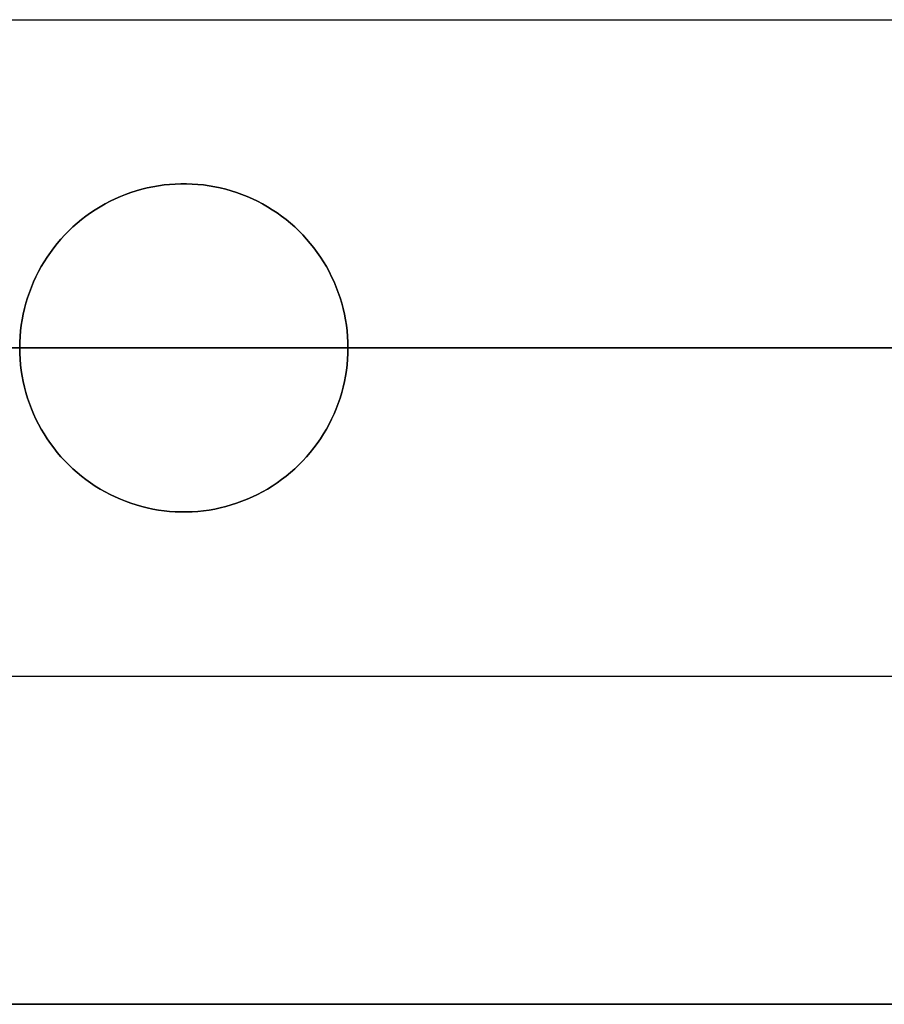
# Model space of a CAD drawing. Header units: millimetres. Extents: x 7986 to 9191, y -11326 to -10283.
# Tile 256 of 256: x 8651.35 to 8656.62, y -10669.81 to -10663.81. Entities that reach past the tile are written whole.
import ezdxf

# ---------------------------------------------------------------- set-up
doc = ezdxf.new("R2010")
doc.units = ezdxf.units.MM
doc.layers.add('BLANCO METALICO', color=7, linetype='Continuous', true_color=0xededed)
doc.layers.add('color', color=7, linetype='Continuous')

msp = doc.modelspace()

# ---------------------------------------------------------------- linework, layer by layer
at = {"color": 7, "true_color": 0xffffff}
msp.add_line((8640.5542, -10665.8112, 60.0594), (8659.4024, -10665.8112, 60.0594), dxfattribs=at)
at = {"layer": 'BLANCO METALICO'}
for p, q in [((8641.5849, -10663.8112, 162.0815), (8663.3476, -10663.8112, 162.0815)), ((8652.2271, -10664.8185, 162.0815), (8652.1929, -10664.8233, 162.0815)), ((8652.1929, -10664.8233, 156.5815), (8652.2271, -10664.8185, 156.5815)), ((8652.2614, -10664.8149, 162.0815), (8652.2271, -10664.8185, 162.0815)), ((8652.2271, -10664.8185, 156.5815), (8652.2614, -10664.8149, 156.5815)), ((8652.2958, -10664.8126, 162.0815), (8652.2614, -10664.8149, 162.0815)), ((8652.2614, -10664.8149, 156.5815), (8652.2958, -10664.8126, 156.5815)), ((8652.3303, -10664.8114, 162.0815), (8652.2958, -10664.8126, 162.0815)), ((8652.2958, -10664.8126, 156.5815), (8652.3303, -10664.8114, 156.5815)), ((8652.3649, -10664.8114, 162.0815), (8652.3303, -10664.8114, 162.0815)), ((8652.3303, -10664.8114, 156.5815), (8652.3649, -10664.8114, 156.5815)), ((8652.3476, -10664.8112, 156.5815), (8652.3476, -10664.8112, 162.0815)), ((8652.3994, -10664.8126, 162.0815), (8652.3649, -10664.8114, 162.0815)), ((8652.3649, -10664.8114, 156.5815), (8652.3994, -10664.8126, 156.5815)), ((8652.4338, -10664.8149, 162.0815), (8652.3994, -10664.8126, 162.0815)), ((8652.3994, -10664.8126, 156.5815), (8652.4338, -10664.8149, 156.5815)), ((8652.4681, -10664.8185, 162.0815), (8652.4338, -10664.8149, 162.0815)), ((8652.4338, -10664.8149, 156.5815), (8652.4681, -10664.8185, 156.5815)), ((8652.5023, -10664.8233, 162.0815), (8652.4681, -10664.8185, 162.0815)), ((8652.4681, -10664.8185, 156.5815), (8652.5023, -10664.8233, 156.5815)), ((8651.993, -10664.8762, 162.0815), (8651.9609, -10664.889, 162.0815)), ((8651.9609, -10664.889, 156.5815), (8651.993, -10664.8762, 156.5815)), ((8652.0255, -10664.8645, 162.0815), (8651.993, -10664.8762, 162.0815)), ((8651.993, -10664.8762, 156.5815), (8652.0255, -10664.8645, 156.5815)), ((8652.0583, -10664.854, 162.0815), (8652.0255, -10664.8645, 162.0815)), ((8652.0255, -10664.8645, 156.5815), (8652.0583, -10664.854, 156.5815)), ((8652.0916, -10664.8446, 162.0815), (8652.0583, -10664.854, 162.0815)), ((8652.0583, -10664.854, 156.5815), (8652.0916, -10664.8446, 156.5815)), ((8652.1251, -10664.8363, 162.0815), (8652.0916, -10664.8446, 162.0815)), ((8652.0916, -10664.8446, 156.5815), (8652.1251, -10664.8363, 156.5815)), ((8652.1589, -10664.8292, 162.0815), (8652.1251, -10664.8363, 162.0815)), ((8652.1251, -10664.8363, 156.5815), (8652.1589, -10664.8292, 156.5815)), ((8652.1929, -10664.8233, 162.0815), (8652.1589, -10664.8292, 162.0815)), ((8652.1589, -10664.8292, 156.5815), (8652.1929, -10664.8233, 156.5815)), ((8652.5363, -10664.8292, 162.0815), (8652.5023, -10664.8233, 162.0815)), ((8652.5023, -10664.8233, 156.5815), (8652.5363, -10664.8292, 156.5815)), ((8652.5701, -10664.8363, 162.0815), (8652.5363, -10664.8292, 162.0815)), ((8652.5363, -10664.8292, 156.5815), (8652.5701, -10664.8363, 156.5815)), ((8652.6036, -10664.8446, 162.0815), (8652.5701, -10664.8363, 162.0815)), ((8652.5701, -10664.8363, 156.5815), (8652.6036, -10664.8446, 156.5815)), ((8652.6368, -10664.854, 162.0815), (8652.6036, -10664.8446, 162.0815)), ((8652.6036, -10664.8446, 156.5815), (8652.6368, -10664.854, 156.5815)), ((8652.6697, -10664.8645, 162.0815), (8652.6368, -10664.854, 162.0815)), ((8652.6368, -10664.854, 156.5815), (8652.6697, -10664.8645, 156.5815)), ((8652.7022, -10664.8762, 162.0815), (8652.6697, -10664.8645, 162.0815)), ((8652.6697, -10664.8645, 156.5815), (8652.7022, -10664.8762, 156.5815)), ((8652.7343, -10664.889, 162.0815), (8652.7022, -10664.8762, 162.0815)), ((8652.7022, -10664.8762, 156.5815), (8652.7343, -10664.889, 156.5815)), ((8651.8677, -10664.9339, 162.0815), (8651.8377, -10664.951, 162.0815)), ((8651.8377, -10664.951, 156.5815), (8651.8677, -10664.9339, 156.5815)), ((8651.8982, -10664.9179, 162.0815), (8651.8677, -10664.9339, 162.0815)), ((8651.8677, -10664.9339, 156.5815), (8651.8982, -10664.9179, 156.5815)), ((8651.9293, -10664.9029, 162.0815), (8651.8982, -10664.9179, 162.0815)), ((8651.8982, -10664.9179, 156.5815), (8651.9293, -10664.9029, 156.5815)), ((8651.9609, -10664.889, 162.0815), (8651.9293, -10664.9029, 162.0815)), ((8651.9293, -10664.9029, 156.5815), (8651.9609, -10664.889, 156.5815)), ((8652.7659, -10664.9029, 162.0815), (8652.7343, -10664.889, 162.0815)), ((8652.7343, -10664.889, 156.5815), (8652.7659, -10664.9029, 156.5815)), ((8652.797, -10664.9179, 162.0815), (8652.7659, -10664.9029, 162.0815)), ((8652.7659, -10664.9029, 156.5815), (8652.797, -10664.9179, 156.5815)), ((8652.8275, -10664.9339, 162.0815), (8652.797, -10664.9179, 162.0815)), ((8652.797, -10664.9179, 156.5815), (8652.8275, -10664.9339, 156.5815)), ((8652.8575, -10664.951, 162.0815), (8652.8275, -10664.9339, 162.0815)), ((8652.8275, -10664.9339, 156.5815), (8652.8575, -10664.951, 156.5815)), ((8651.7795, -10664.9882, 162.0815), (8651.7515, -10665.0083, 162.0815)), ((8651.7515, -10665.0083, 156.5815), (8651.7795, -10664.9882, 156.5815)), ((8651.8083, -10664.9691, 162.0815), (8651.7795, -10664.9882, 162.0815)), ((8651.7795, -10664.9882, 156.5815), (8651.8083, -10664.9691, 156.5815)), ((8651.8377, -10664.951, 162.0815), (8651.8083, -10664.9691, 162.0815)), ((8651.8083, -10664.9691, 156.5815), (8651.8377, -10664.951, 156.5815)), ((8652.8869, -10664.9691, 162.0815), (8652.8575, -10664.951, 162.0815)), ((8652.8575, -10664.951, 156.5815), (8652.8869, -10664.9691, 156.5815)), ((8652.9157, -10664.9882, 162.0815), (8652.8869, -10664.9691, 162.0815)), ((8652.8869, -10664.9691, 156.5815), (8652.9157, -10664.9882, 156.5815)), ((8652.9437, -10665.0083, 162.0815), (8652.9157, -10664.9882, 162.0815)), ((8652.9157, -10664.9882, 156.5815), (8652.9437, -10665.0083, 156.5815)), ((8651.6975, -10665.0514, 162.0815), (8651.6717, -10665.0743, 162.0815)), ((8651.6717, -10665.0743, 156.5815), (8651.6975, -10665.0514, 156.5815)), ((8651.7241, -10665.0294, 162.0815), (8651.6975, -10665.0514, 162.0815)), ((8651.6975, -10665.0514, 156.5815), (8651.7241, -10665.0294, 156.5815)), ((8651.7515, -10665.0083, 162.0815), (8651.7241, -10665.0294, 162.0815)), ((8651.7241, -10665.0294, 156.5815), (8651.7515, -10665.0083, 156.5815)), ((8652.9711, -10665.0294, 162.0815), (8652.9437, -10665.0083, 162.0815)), ((8652.9437, -10665.0083, 156.5815), (8652.9711, -10665.0294, 156.5815)), ((8652.9977, -10665.0514, 162.0815), (8652.9711, -10665.0294, 162.0815)), ((8652.9711, -10665.0294, 156.5815), (8652.9977, -10665.0514, 156.5815)), ((8653.0235, -10665.0743, 162.0815), (8652.9977, -10665.0514, 162.0815)), ((8652.9977, -10665.0514, 156.5815), (8653.0235, -10665.0743, 156.5815)), ((8651.6466, -10665.098, 162.0815), (8651.6224, -10665.1227, 162.0815)), ((8651.6224, -10665.1227, 156.5815), (8651.6466, -10665.098, 156.5815)), ((8651.6717, -10665.0743, 162.0815), (8651.6466, -10665.098, 162.0815)), ((8651.6466, -10665.098, 156.5815), (8651.6717, -10665.0743, 156.5815)), ((8653.0486, -10665.098, 162.0815), (8653.0235, -10665.0743, 162.0815)), ((8653.0235, -10665.0743, 156.5815), (8653.0486, -10665.098, 156.5815)), ((8653.0728, -10665.1227, 162.0815), (8653.0486, -10665.098, 162.0815)), ((8653.0486, -10665.098, 156.5815), (8653.0728, -10665.1227, 156.5815)), ((8651.5766, -10665.1743, 162.0815), (8651.5551, -10665.2013, 162.0815)), ((8651.5551, -10665.2013, 156.5815), (8651.5766, -10665.1743, 156.5815)), ((8651.5991, -10665.1481, 162.0815), (8651.5766, -10665.1743, 162.0815)), ((8651.5766, -10665.1743, 156.5815), (8651.5991, -10665.1481, 156.5815)), ((8651.6224, -10665.1227, 162.0815), (8651.5991, -10665.1481, 162.0815)), ((8651.5991, -10665.1481, 156.5815), (8651.6224, -10665.1227, 156.5815)), ((8653.0961, -10665.1481, 162.0815), (8653.0728, -10665.1227, 162.0815)), ((8653.0728, -10665.1227, 156.5815), (8653.0961, -10665.1481, 156.5815)), ((8653.1185, -10665.1743, 162.0815), (8653.0961, -10665.1481, 162.0815)), ((8653.0961, -10665.1481, 156.5815), (8653.1185, -10665.1743, 156.5815)), ((8653.1401, -10665.2013, 162.0815), (8653.1185, -10665.1743, 162.0815)), ((8653.1185, -10665.1743, 156.5815), (8653.1401, -10665.2013, 156.5815)), ((8651.5345, -10665.229, 162.0815), (8651.5149, -10665.2575, 162.0815)), ((8651.5149, -10665.2575, 156.5815), (8651.5345, -10665.229, 156.5815)), ((8651.5551, -10665.2013, 162.0815), (8651.5345, -10665.229, 162.0815)), ((8651.5345, -10665.229, 156.5815), (8651.5551, -10665.2013, 156.5815)), ((8653.1607, -10665.229, 162.0815), (8653.1401, -10665.2013, 162.0815)), ((8653.1401, -10665.2013, 156.5815), (8653.1607, -10665.229, 156.5815)), ((8653.1803, -10665.2575, 162.0815), (8653.1607, -10665.229, 162.0815)), ((8653.1607, -10665.229, 156.5815), (8653.1803, -10665.2575, 156.5815)), ((8651.4963, -10665.2865, 162.0815), (8651.4787, -10665.3162, 162.0815)), ((8651.4787, -10665.3162, 156.5815), (8651.4963, -10665.2865, 156.5815)), ((8651.5149, -10665.2575, 162.0815), (8651.4963, -10665.2865, 162.0815)), ((8651.4963, -10665.2865, 156.5815), (8651.5149, -10665.2575, 156.5815)), ((8653.1989, -10665.2865, 162.0815), (8653.1803, -10665.2575, 162.0815)), ((8653.1803, -10665.2575, 156.5815), (8653.1989, -10665.2865, 156.5815)), ((8653.2165, -10665.3162, 162.0815), (8653.1989, -10665.2865, 162.0815)), ((8653.1989, -10665.2865, 156.5815), (8653.2165, -10665.3162, 156.5815)), ((8651.4621, -10665.3465, 162.0815), (8651.4466, -10665.3773, 162.0815)), ((8651.4466, -10665.3773, 156.5815), (8651.4621, -10665.3465, 156.5815)), ((8651.4787, -10665.3162, 162.0815), (8651.4621, -10665.3465, 162.0815)), ((8651.4621, -10665.3465, 156.5815), (8651.4787, -10665.3162, 156.5815)), ((8653.2331, -10665.3465, 162.0815), (8653.2165, -10665.3162, 162.0815)), ((8653.2165, -10665.3162, 156.5815), (8653.2331, -10665.3465, 156.5815)), ((8653.2486, -10665.3773, 162.0815), (8653.2331, -10665.3465, 162.0815)), ((8653.2331, -10665.3465, 156.5815), (8653.2486, -10665.3773, 156.5815)), ((8651.4322, -10665.4087, 162.0815), (8651.4188, -10665.4405, 162.0815)), ((8651.4188, -10665.4405, 156.5815), (8651.4322, -10665.4087, 156.5815)), ((8651.4466, -10665.3773, 162.0815), (8651.4322, -10665.4087, 162.0815)), ((8651.4322, -10665.4087, 156.5815), (8651.4466, -10665.3773, 156.5815)), ((8653.263, -10665.4087, 162.0815), (8653.2486, -10665.3773, 162.0815)), ((8653.2486, -10665.3773, 156.5815), (8653.263, -10665.4087, 156.5815)), ((8653.2764, -10665.4405, 162.0815), (8653.263, -10665.4087, 162.0815)), ((8653.263, -10665.4087, 156.5815), (8653.2764, -10665.4405, 156.5815)), ((8651.4066, -10665.4728, 162.0815), (8651.3955, -10665.5055, 162.0815)), ((8651.3955, -10665.5055, 156.5815), (8651.4066, -10665.4728, 156.5815)), ((8651.4188, -10665.4405, 162.0815), (8651.4066, -10665.4728, 162.0815)), ((8651.4066, -10665.4728, 156.5815), (8651.4188, -10665.4405, 156.5815)), ((8653.2886, -10665.4728, 162.0815), (8653.2764, -10665.4405, 162.0815)), ((8653.2764, -10665.4405, 156.5815), (8653.2886, -10665.4728, 156.5815)), ((8653.2997, -10665.5055, 162.0815), (8653.2886, -10665.4728, 162.0815)), ((8653.2886, -10665.4728, 156.5815), (8653.2997, -10665.5055, 156.5815)), ((8651.3855, -10665.5385, 162.0815), (8651.3767, -10665.5719, 162.0815)), ((8651.3767, -10665.5719, 156.5815), (8651.3855, -10665.5385, 156.5815)), ((8651.3955, -10665.5055, 162.0815), (8651.3855, -10665.5385, 162.0815)), ((8651.3855, -10665.5385, 156.5815), (8651.3955, -10665.5055, 156.5815)), ((8653.3097, -10665.5385, 162.0815), (8653.2997, -10665.5055, 162.0815)), ((8653.2997, -10665.5055, 156.5815), (8653.3097, -10665.5385, 156.5815)), ((8653.3185, -10665.5719, 162.0815), (8653.3097, -10665.5385, 162.0815)), ((8653.3097, -10665.5385, 156.5815), (8653.3185, -10665.5719, 156.5815)), ((8651.3767, -10665.5719, 162.0815), (8651.369, -10665.6056, 162.0815)), ((8651.369, -10665.6056, 156.5815), (8651.3767, -10665.5719, 156.5815)), ((8653.3262, -10665.6056, 162.0815), (8653.3185, -10665.5719, 162.0815)), ((8653.3185, -10665.5719, 156.5815), (8653.3262, -10665.6056, 156.5815)), ((8651.3625, -10665.6395, 162.0815), (8651.3571, -10665.6736, 162.0815)), ((8651.3571, -10665.6736, 156.5815), (8651.3625, -10665.6395, 156.5815)), ((8651.369, -10665.6056, 162.0815), (8651.3625, -10665.6395, 162.0815)), ((8651.3625, -10665.6395, 156.5815), (8651.369, -10665.6056, 156.5815)), ((8653.3327, -10665.6395, 162.0815), (8653.3262, -10665.6056, 162.0815)), ((8653.3262, -10665.6056, 156.5815), (8653.3327, -10665.6395, 156.5815)), ((8653.3381, -10665.6736, 162.0815), (8653.3327, -10665.6395, 162.0815)), ((8653.3327, -10665.6395, 156.5815), (8653.3381, -10665.6736, 156.5815)), ((8651.353, -10665.7078, 162.0815), (8651.35, -10665.7422, 162.0815)), ((8651.35, -10665.7422, 156.5815), (8651.353, -10665.7078, 156.5815)), ((8651.3571, -10665.6736, 162.0815), (8651.353, -10665.7078, 162.0815)), ((8651.353, -10665.7078, 156.5815), (8651.3571, -10665.6736, 156.5815)), ((8653.3422, -10665.7078, 162.0815), (8653.3381, -10665.6736, 162.0815)), ((8653.3381, -10665.6736, 156.5815), (8653.3422, -10665.7078, 156.5815)), ((8653.3452, -10665.7422, 162.0815), (8653.3422, -10665.7078, 162.0815)), ((8653.3422, -10665.7078, 156.5815), (8653.3452, -10665.7422, 156.5815)), ((8651.3482, -10665.7767, 162.0815), (8651.3476, -10665.8112, 162.0815)), ((8651.3476, -10665.8112, 156.5815), (8651.3482, -10665.7767, 156.5815)), ((8651.35, -10665.7422, 162.0815), (8651.3482, -10665.7767, 162.0815)), ((8651.3482, -10665.7767, 156.5815), (8651.35, -10665.7422, 156.5815)), ((8653.347, -10665.7767, 162.0815), (8653.3452, -10665.7422, 162.0815)), ((8653.3452, -10665.7422, 156.5815), (8653.347, -10665.7767, 156.5815)), ((8653.3476, -10665.8112, 162.0815), (8653.347, -10665.7767, 162.0815)), ((8653.347, -10665.7767, 156.5815), (8653.3476, -10665.8112, 156.5815)), ((8613.4627, -10665.8112, 139.9653), (8686.6627, -10665.8112, 139.9653)), ((8686.6627, -10665.8112, 139.1653), (8613.9627, -10665.8112, 139.1653)), ((8641.8476, -10665.8112, 156.5815), (8651.3476, -10665.8112, 156.5815)), ((8651.3476, -10665.8112, 162.0815), (8642.3485, -10665.8112, 162.0815)), ((8651.3476, -10665.8112, 156.5815), (8651.3476, -10665.8112, 162.0815)), ((8651.3476, -10665.8112, 162.0815), (8651.3482, -10665.8457, 162.0815)), ((8651.3482, -10665.8457, 156.5815), (8651.3476, -10665.8112, 156.5815)), ((8653.347, -10665.8457, 162.0815), (8653.3476, -10665.8112, 162.0815)), ((8653.3476, -10665.8112, 156.5815), (8653.347, -10665.8457, 156.5815)), ((8653.3476, -10665.8112, 156.5815), (8653.3476, -10665.8112, 162.0815)), ((8659.3476, -10665.8112, 162.0815), (8653.3476, -10665.8112, 162.0815)), ((8653.3476, -10665.8112, 156.5815), (8659.3476, -10665.8112, 156.5815)), ((8651.3482, -10665.8457, 162.0815), (8651.35, -10665.8802, 162.0815)), ((8651.35, -10665.8802, 156.5815), (8651.3482, -10665.8457, 156.5815)), ((8651.35, -10665.8802, 162.0815), (8651.353, -10665.9146, 162.0815)), ((8651.353, -10665.9146, 156.5815), (8651.35, -10665.8802, 156.5815)), ((8653.3422, -10665.9146, 162.0815), (8653.3452, -10665.8802, 162.0815)), ((8653.3452, -10665.8802, 156.5815), (8653.3422, -10665.9146, 156.5815)), ((8653.3452, -10665.8802, 162.0815), (8653.347, -10665.8457, 162.0815)), ((8653.347, -10665.8457, 156.5815), (8653.3452, -10665.8802, 156.5815)), ((8651.353, -10665.9146, 162.0815), (8651.3571, -10665.9489, 162.0815)), ((8651.3571, -10665.9489, 156.5815), (8651.353, -10665.9146, 156.5815)), ((8651.3571, -10665.9489, 162.0815), (8651.3625, -10665.983, 162.0815)), ((8651.3625, -10665.983, 156.5815), (8651.3571, -10665.9489, 156.5815)), ((8653.3327, -10665.983, 162.0815), (8653.3381, -10665.9489, 162.0815)), ((8653.3381, -10665.9489, 156.5815), (8653.3327, -10665.983, 156.5815)), ((8653.3381, -10665.9489, 162.0815), (8653.3422, -10665.9146, 162.0815)), ((8653.3422, -10665.9146, 156.5815), (8653.3381, -10665.9489, 156.5815)), ((8651.3625, -10665.983, 162.0815), (8651.369, -10666.0169, 162.0815)), ((8651.369, -10666.0169, 156.5815), (8651.3625, -10665.983, 156.5815)), ((8651.369, -10666.0169, 162.0815), (8651.3767, -10666.0505, 162.0815)), ((8651.3767, -10666.0505, 156.5815), (8651.369, -10666.0169, 156.5815)), ((8653.3185, -10666.0505, 162.0815), (8653.3262, -10666.0169, 162.0815)), ((8653.3262, -10666.0169, 156.5815), (8653.3185, -10666.0505, 156.5815)), ((8653.3262, -10666.0169, 162.0815), (8653.3327, -10665.983, 162.0815)), ((8653.3327, -10665.983, 156.5815), (8653.3262, -10666.0169, 156.5815)), ((8651.3767, -10666.0505, 162.0815), (8651.3855, -10666.0839, 162.0815)), ((8651.3855, -10666.0839, 156.5815), (8651.3767, -10666.0505, 156.5815)), ((8653.3097, -10666.0839, 162.0815), (8653.3185, -10666.0505, 162.0815)), ((8653.3185, -10666.0505, 156.5815), (8653.3097, -10666.0839, 156.5815)), ((8651.3855, -10666.0839, 162.0815), (8651.3955, -10666.117, 162.0815)), ((8651.3955, -10666.117, 156.5815), (8651.3855, -10666.0839, 156.5815)), ((8651.3955, -10666.117, 162.0815), (8651.4066, -10666.1496, 162.0815)), ((8651.4066, -10666.1496, 156.5815), (8651.3955, -10666.117, 156.5815)), ((8653.2886, -10666.1496, 162.0815), (8653.2997, -10666.117, 162.0815)), ((8653.2997, -10666.117, 156.5815), (8653.2886, -10666.1496, 156.5815)), ((8653.2997, -10666.117, 162.0815), (8653.3097, -10666.0839, 162.0815)), ((8653.3097, -10666.0839, 156.5815), (8653.2997, -10666.117, 156.5815)), ((8651.4066, -10666.1496, 162.0815), (8651.4188, -10666.1819, 162.0815)), ((8651.4188, -10666.1819, 156.5815), (8651.4066, -10666.1496, 156.5815)), ((8651.4188, -10666.1819, 162.0815), (8651.4322, -10666.2138, 162.0815)), ((8651.4322, -10666.2138, 156.5815), (8651.4188, -10666.1819, 156.5815)), ((8653.263, -10666.2138, 162.0815), (8653.2764, -10666.1819, 162.0815)), ((8653.2764, -10666.1819, 156.5815), (8653.263, -10666.2138, 156.5815)), ((8653.2764, -10666.1819, 162.0815), (8653.2886, -10666.1496, 162.0815)), ((8653.2886, -10666.1496, 156.5815), (8653.2764, -10666.1819, 156.5815)), ((8651.4322, -10666.2138, 162.0815), (8651.4466, -10666.2451, 162.0815)), ((8651.4466, -10666.2451, 156.5815), (8651.4322, -10666.2138, 156.5815)), ((8651.4466, -10666.2451, 162.0815), (8651.4621, -10666.276, 162.0815)), ((8651.4621, -10666.276, 156.5815), (8651.4466, -10666.2451, 156.5815)), ((8653.2331, -10666.276, 162.0815), (8653.2486, -10666.2451, 162.0815)), ((8653.2486, -10666.2451, 156.5815), (8653.2331, -10666.276, 156.5815)), ((8653.2486, -10666.2451, 162.0815), (8653.263, -10666.2138, 162.0815)), ((8653.263, -10666.2138, 156.5815), (8653.2486, -10666.2451, 156.5815)), ((8651.4621, -10666.276, 162.0815), (8651.4787, -10666.3062, 162.0815)), ((8651.4787, -10666.3062, 156.5815), (8651.4621, -10666.276, 156.5815)), ((8651.4787, -10666.3062, 162.0815), (8651.4963, -10666.3359, 162.0815)), ((8651.4963, -10666.3359, 156.5815), (8651.4787, -10666.3062, 156.5815)), ((8653.1989, -10666.3359, 162.0815), (8653.2165, -10666.3062, 162.0815)), ((8653.2165, -10666.3062, 156.5815), (8653.1989, -10666.3359, 156.5815)), ((8653.2165, -10666.3062, 162.0815), (8653.2331, -10666.276, 162.0815)), ((8653.2331, -10666.276, 156.5815), (8653.2165, -10666.3062, 156.5815)), ((8651.4963, -10666.3359, 162.0815), (8651.5149, -10666.365, 162.0815)), ((8651.5149, -10666.365, 156.5815), (8651.4963, -10666.3359, 156.5815)), ((8651.5149, -10666.365, 162.0815), (8651.5345, -10666.3934, 162.0815)), ((8651.5345, -10666.3934, 156.5815), (8651.5149, -10666.365, 156.5815)), ((8653.1607, -10666.3934, 162.0815), (8653.1803, -10666.365, 162.0815)), ((8653.1803, -10666.365, 156.5815), (8653.1607, -10666.3934, 156.5815)), ((8653.1803, -10666.365, 162.0815), (8653.1989, -10666.3359, 162.0815)), ((8653.1989, -10666.3359, 156.5815), (8653.1803, -10666.365, 156.5815)), ((8651.5345, -10666.3934, 162.0815), (8651.5551, -10666.4211, 162.0815)), ((8651.5551, -10666.4211, 156.5815), (8651.5345, -10666.3934, 156.5815)), ((8651.5551, -10666.4211, 162.0815), (8651.5766, -10666.4481, 162.0815)), ((8651.5766, -10666.4481, 156.5815), (8651.5551, -10666.4211, 156.5815)), ((8653.1185, -10666.4481, 162.0815), (8653.1401, -10666.4211, 162.0815)), ((8653.1401, -10666.4211, 156.5815), (8653.1185, -10666.4481, 156.5815)), ((8653.1401, -10666.4211, 162.0815), (8653.1607, -10666.3934, 162.0815)), ((8653.1607, -10666.3934, 156.5815), (8653.1401, -10666.4211, 156.5815)), ((8651.5766, -10666.4481, 162.0815), (8651.5991, -10666.4743, 162.0815)), ((8651.5991, -10666.4743, 156.5815), (8651.5766, -10666.4481, 156.5815)), ((8651.5991, -10666.4743, 162.0815), (8651.6224, -10666.4998, 162.0815)), ((8651.6224, -10666.4998, 156.5815), (8651.5991, -10666.4743, 156.5815)), ((8651.6224, -10666.4998, 162.0815), (8651.6466, -10666.5244, 162.0815)), ((8651.6466, -10666.5244, 156.5815), (8651.6224, -10666.4998, 156.5815)), ((8653.0486, -10666.5244, 162.0815), (8653.0728, -10666.4998, 162.0815)), ((8653.0728, -10666.4998, 156.5815), (8653.0486, -10666.5244, 156.5815)), ((8653.0728, -10666.4998, 162.0815), (8653.0961, -10666.4743, 162.0815)), ((8653.0961, -10666.4743, 156.5815), (8653.0728, -10666.4998, 156.5815)), ((8653.0961, -10666.4743, 162.0815), (8653.1185, -10666.4481, 162.0815)), ((8653.1185, -10666.4481, 156.5815), (8653.0961, -10666.4743, 156.5815)), ((8651.6466, -10666.5244, 162.0815), (8651.6717, -10666.5482, 162.0815)), ((8651.6717, -10666.5482, 156.5815), (8651.6466, -10666.5244, 156.5815)), ((8651.6717, -10666.5482, 162.0815), (8651.6975, -10666.5711, 162.0815)), ((8651.6975, -10666.5711, 156.5815), (8651.6717, -10666.5482, 156.5815)), ((8652.9977, -10666.5711, 162.0815), (8653.0235, -10666.5482, 162.0815)), ((8653.0235, -10666.5482, 156.5815), (8652.9977, -10666.5711, 156.5815)), ((8653.0235, -10666.5482, 162.0815), (8653.0486, -10666.5244, 162.0815)), ((8653.0486, -10666.5244, 156.5815), (8653.0235, -10666.5482, 156.5815)), ((8651.6975, -10666.5711, 162.0815), (8651.7241, -10666.5931, 162.0815)), ((8651.7241, -10666.5931, 156.5815), (8651.6975, -10666.5711, 156.5815)), ((8651.7241, -10666.5931, 162.0815), (8651.7515, -10666.6141, 162.0815)), ((8651.7515, -10666.6141, 156.5815), (8651.7241, -10666.5931, 156.5815)), ((8651.7515, -10666.6141, 162.0815), (8651.7795, -10666.6342, 162.0815)), ((8651.7795, -10666.6342, 156.5815), (8651.7515, -10666.6141, 156.5815)), ((8652.9157, -10666.6342, 162.0815), (8652.9437, -10666.6141, 162.0815)), ((8652.9437, -10666.6141, 156.5815), (8652.9157, -10666.6342, 156.5815)), ((8652.9437, -10666.6141, 162.0815), (8652.9711, -10666.5931, 162.0815)), ((8652.9711, -10666.5931, 156.5815), (8652.9437, -10666.6141, 156.5815)), ((8652.9711, -10666.5931, 162.0815), (8652.9977, -10666.5711, 162.0815)), ((8652.9977, -10666.5711, 156.5815), (8652.9711, -10666.5931, 156.5815)), ((8651.7795, -10666.6342, 162.0815), (8651.8083, -10666.6533, 162.0815)), ((8651.8083, -10666.6533, 156.5815), (8651.7795, -10666.6342, 156.5815)), ((8651.8083, -10666.6533, 162.0815), (8651.8377, -10666.6714, 162.0815)), ((8651.8377, -10666.6714, 156.5815), (8651.8083, -10666.6533, 156.5815)), ((8651.8377, -10666.6714, 162.0815), (8651.8677, -10666.6885, 162.0815)), ((8651.8677, -10666.6885, 156.5815), (8651.8377, -10666.6714, 156.5815)), ((8652.8275, -10666.6885, 162.0815), (8652.8575, -10666.6714, 162.0815)), ((8652.8575, -10666.6714, 156.5815), (8652.8275, -10666.6885, 156.5815)), ((8652.8575, -10666.6714, 162.0815), (8652.8869, -10666.6533, 162.0815)), ((8652.8869, -10666.6533, 156.5815), (8652.8575, -10666.6714, 156.5815)), ((8652.8869, -10666.6533, 162.0815), (8652.9157, -10666.6342, 162.0815)), ((8652.9157, -10666.6342, 156.5815), (8652.8869, -10666.6533, 156.5815)), ((8651.8677, -10666.6885, 162.0815), (8651.8982, -10666.7046, 162.0815)), ((8651.8982, -10666.7046, 156.5815), (8651.8677, -10666.6885, 156.5815)), ((8651.8982, -10666.7046, 162.0815), (8651.9293, -10666.7196, 162.0815)), ((8651.9293, -10666.7196, 156.5815), (8651.8982, -10666.7046, 156.5815)), ((8651.9293, -10666.7196, 162.0815), (8651.9609, -10666.7334, 162.0815)), ((8651.9609, -10666.7334, 156.5815), (8651.9293, -10666.7196, 156.5815)), ((8651.9609, -10666.7334, 162.0815), (8651.993, -10666.7462, 162.0815)), ((8651.993, -10666.7462, 156.5815), (8651.9609, -10666.7334, 156.5815)), ((8652.7022, -10666.7462, 162.0815), (8652.7343, -10666.7334, 162.0815)), ((8652.7343, -10666.7334, 156.5815), (8652.7022, -10666.7462, 156.5815)), ((8652.7343, -10666.7334, 162.0815), (8652.7659, -10666.7196, 162.0815)), ((8652.7659, -10666.7196, 156.5815), (8652.7343, -10666.7334, 156.5815)), ((8652.7659, -10666.7196, 162.0815), (8652.797, -10666.7046, 162.0815)), ((8652.797, -10666.7046, 156.5815), (8652.7659, -10666.7196, 156.5815)), ((8652.797, -10666.7046, 162.0815), (8652.8275, -10666.6885, 162.0815)), ((8652.8275, -10666.6885, 156.5815), (8652.797, -10666.7046, 156.5815)), ((8651.993, -10666.7462, 162.0815), (8652.0255, -10666.7579, 162.0815)), ((8652.0255, -10666.7579, 156.5815), (8651.993, -10666.7462, 156.5815)), ((8652.0255, -10666.7579, 162.0815), (8652.0583, -10666.7685, 162.0815)), ((8652.0583, -10666.7685, 156.5815), (8652.0255, -10666.7579, 156.5815)), ((8652.0583, -10666.7685, 162.0815), (8652.0916, -10666.7779, 162.0815)), ((8652.0916, -10666.7779, 156.5815), (8652.0583, -10666.7685, 156.5815)), ((8652.0916, -10666.7779, 162.0815), (8652.1251, -10666.7862, 162.0815)), ((8652.1251, -10666.7862, 156.5815), (8652.0916, -10666.7779, 156.5815)), ((8652.1251, -10666.7862, 162.0815), (8652.1589, -10666.7933, 162.0815)), ((8652.1589, -10666.7933, 156.5815), (8652.1251, -10666.7862, 156.5815)), ((8652.1589, -10666.7933, 162.0815), (8652.1929, -10666.7992, 162.0815)), ((8652.1929, -10666.7992, 156.5815), (8652.1589, -10666.7933, 156.5815)), ((8652.1929, -10666.7992, 162.0815), (8652.2271, -10666.8039, 162.0815)), ((8652.2271, -10666.8039, 156.5815), (8652.1929, -10666.7992, 156.5815)), ((8652.4681, -10666.8039, 162.0815), (8652.5023, -10666.7992, 162.0815)), ((8652.5023, -10666.7992, 156.5815), (8652.4681, -10666.8039, 156.5815)), ((8652.5023, -10666.7992, 162.0815), (8652.5363, -10666.7933, 162.0815)), ((8652.5363, -10666.7933, 156.5815), (8652.5023, -10666.7992, 156.5815)), ((8652.5363, -10666.7933, 162.0815), (8652.5701, -10666.7862, 162.0815)), ((8652.5701, -10666.7862, 156.5815), (8652.5363, -10666.7933, 156.5815)), ((8652.5701, -10666.7862, 162.0815), (8652.6036, -10666.7779, 162.0815)), ((8652.6036, -10666.7779, 156.5815), (8652.5701, -10666.7862, 156.5815)), ((8652.6036, -10666.7779, 162.0815), (8652.6368, -10666.7685, 162.0815)), ((8652.6368, -10666.7685, 156.5815), (8652.6036, -10666.7779, 156.5815)), ((8652.6368, -10666.7685, 162.0815), (8652.6697, -10666.7579, 162.0815)), ((8652.6697, -10666.7579, 156.5815), (8652.6368, -10666.7685, 156.5815)), ((8652.6697, -10666.7579, 162.0815), (8652.7022, -10666.7462, 162.0815)), ((8652.7022, -10666.7462, 156.5815), (8652.6697, -10666.7579, 156.5815)), ((8652.2271, -10666.8039, 162.0815), (8652.2614, -10666.8075, 162.0815)), ((8652.2614, -10666.8075, 156.5815), (8652.2271, -10666.8039, 156.5815)), ((8652.2614, -10666.8075, 162.0815), (8652.2958, -10666.8099, 162.0815)), ((8652.2958, -10666.8099, 156.5815), (8652.2614, -10666.8075, 156.5815)), ((8652.2958, -10666.8099, 162.0815), (8652.3303, -10666.8111, 162.0815)), ((8652.3303, -10666.8111, 156.5815), (8652.2958, -10666.8099, 156.5815)), ((8652.3303, -10666.8111, 162.0815), (8652.3649, -10666.8111, 162.0815)), ((8652.3649, -10666.8111, 156.5815), (8652.3303, -10666.8111, 156.5815)), ((8652.3476, -10666.8112, 156.5815), (8652.3476, -10666.8112, 162.0815)), ((8652.3649, -10666.8111, 162.0815), (8652.3994, -10666.8099, 162.0815)), ((8652.3994, -10666.8099, 156.5815), (8652.3649, -10666.8111, 156.5815)), ((8652.3994, -10666.8099, 162.0815), (8652.4338, -10666.8075, 162.0815)), ((8652.4338, -10666.8075, 156.5815), (8652.3994, -10666.8099, 156.5815)), ((8652.4338, -10666.8075, 162.0815), (8652.4681, -10666.8039, 162.0815)), ((8652.4681, -10666.8039, 156.5815), (8652.4338, -10666.8075, 156.5815)), ((8641.5849, -10667.8112, 162.0815), (8663.3476, -10667.8112, 162.0815)), ((8639.3476, -10669.8112, 159.5815), (8659.9002, -10669.8112, 159.5815)), ((8663.3476, -10669.8112, 162.0815), (8639.3476, -10669.8112, 162.0815)), ((8639.3476, -10669.8112, 160.8315), (8663.3476, -10669.8112, 160.8315))]:
    msp.add_line(p, q, dxfattribs=at)
at = {"layer": 'color'}
msp.add_line((8515.463, -10665.8112, 17.5594), (8661.463, -10665.8112, 17.5594), dxfattribs=at)

doc.saveas('drawing.dxf')
